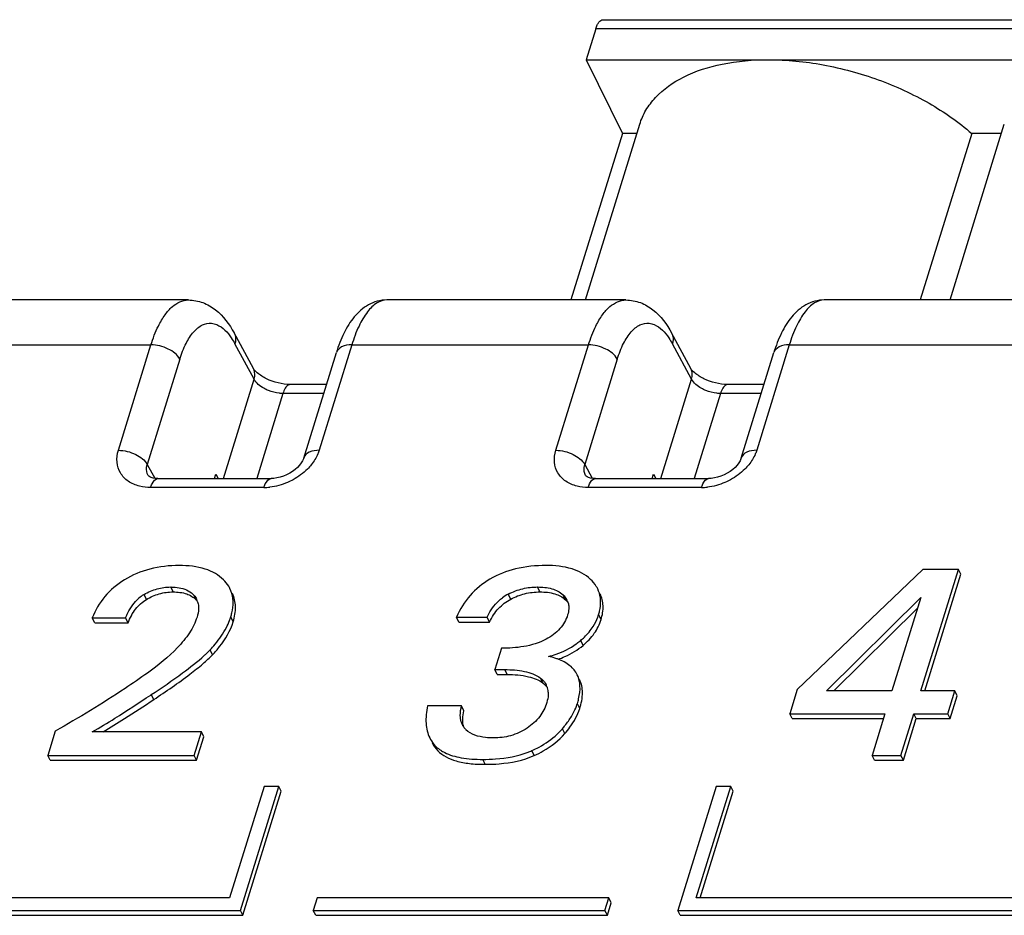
# Model space of a CAD drawing. Header units: millimetres. Extents: x 0 to 594, y 0 to 420.
# Tile 62 of 117: x 380.01 to 387.48, y 212.18 to 218.97. Entities that reach past the tile are written whole.
import ezdxf

# ---------------------------------------------------------------- set-up
doc = ezdxf.new("R2010")
doc.units = ezdxf.units.MM
doc.header["$LTSCALE"] = 32.67
doc.layers.get('0').update_dxf_attribs({"linetype": 'CONTINUOUS'})

msp = doc.modelspace()

# ---------------------------------------------------------------- linework, layer by layer
at = {"color": 7, "linetype": 'CONTINUOUS'}
for p, q in [((384.43408, 218.97055), (409.30273, 218.97055)), ((384.37917, 218.90244), (384.30655, 218.66744)), ((384.30655, 218.66744), (384.58109, 218.10799)), ((384.30655, 218.66744), (409.1752, 218.66744)), ((384.30098, 216.84598), (384.71257, 218.1779)), ((387.06416, 216.84598), (387.47576, 218.1779)), ((384.58109, 218.10799), (384.1911, 216.84598)), ((384.69097, 218.10799), (384.58109, 218.10799)), ((387.22893, 218.10799), (386.83894, 216.84598)), ((387.45415, 218.10799), (387.22893, 218.10799)), ((381.29139, 216.84598), (379.47999, 216.84598)), ((384.60721, 216.84598), (382.79581, 216.84598)), ((390.13358, 216.84598), (386.11163, 216.84598)), ((381.78414, 216.32691), (381.63828, 216.5958)), ((385.09996, 216.32691), (384.9541, 216.5958)), ((382.16607, 215.64769), (382.41298, 216.44668)), ((385.48189, 215.64769), (385.7288, 216.44668)), ((382.33833, 216.20512), (382.06329, 216.20512)), ((385.65415, 216.20512), (385.37911, 216.20512)), ((381.06072, 215.49254), (381.91912, 215.49254)), ((381.49033, 215.49254), (381.50021, 215.52449)), ((381.50021, 215.52449), (381.51815, 215.49254)), ((384.37654, 215.49254), (385.23494, 215.49254)), ((384.80615, 215.49254), (384.81603, 215.52449)), ((384.81603, 215.52449), (384.83397, 215.49254)), ((386.85904, 214.80374), (385.90552, 213.89255)), ((386.84343, 213.88273), (387.12805, 214.80374)), ((387.12805, 214.80374), (386.85904, 214.80374)), ((387.14635, 214.76644), (387.12805, 214.80374)), ((386.87326, 213.88273), (387.14635, 214.76644)), ((386.12762, 213.88273), (386.84284, 214.59067)), ((386.84284, 214.59067), (386.62407, 213.88273)), ((386.1836, 213.88273), (386.81817, 214.51083)), ((380.58142, 214.39823), (380.56311, 214.43553)), ((380.56311, 214.43553), (380.81596, 214.43553)), ((380.83426, 214.39823), (380.81596, 214.43553)), ((383.3418, 214.40412), (383.3235, 214.44142)), ((383.3235, 214.44142), (383.55556, 214.44142)), ((383.57386, 214.40412), (383.55556, 214.44142)), ((380.58142, 214.39823), (380.83426, 214.39823)), ((383.3418, 214.40412), (383.57386, 214.40412)), ((383.664, 214.20577), (383.61394, 214.04376)), ((383.63224, 214.00646), (383.61394, 214.04376)), ((383.61394, 214.04376), (383.69013, 214.04376)), ((383.63224, 214.00646), (383.70844, 214.00646)), ((385.90552, 213.89255), (385.84908, 213.70991)), ((381.00606, 213.85139), (381.0104, 213.85425)), ((386.62407, 213.88273), (386.12762, 213.88273)), ((387.10089, 213.88273), (386.84343, 213.88273)), ((387.04749, 213.70991), (387.10089, 213.88273)), ((387.06579, 213.67262), (387.1192, 213.84543)), ((387.1192, 213.84543), (387.10089, 213.88273)), ((383.36187, 213.76981), (383.10441, 213.76981)), ((383.38017, 213.73251), (383.36187, 213.76981)), ((385.86739, 213.67262), (385.84908, 213.70991)), ((385.84908, 213.70991), (386.57067, 213.70991)), ((385.86739, 213.67262), (386.55914, 213.67262)), ((386.57067, 213.70991), (386.47297, 213.39375)), ((386.69233, 213.39375), (386.79003, 213.70991)), ((386.71063, 213.35645), (386.80833, 213.67262)), ((386.80833, 213.67262), (386.79003, 213.70991)), ((386.79003, 213.70991), (387.04749, 213.70991)), ((386.80833, 213.67262), (387.06579, 213.67262)), ((387.06579, 213.67262), (387.04749, 213.70991)), ((380.28206, 213.57834), (380.22502, 213.39375)), ((381.3909, 213.57245), (380.5631, 213.57245)), ((381.33568, 213.39375), (381.3909, 213.57245)), ((381.35398, 213.35645), (381.4092, 213.53515)), ((381.4092, 213.53515), (381.3909, 213.57245)), ((380.24332, 213.35645), (380.22502, 213.39375)), ((380.22502, 213.39375), (381.33568, 213.39375)), ((381.35398, 213.35645), (381.33568, 213.39375)), ((386.49127, 213.35645), (386.47297, 213.39375)), ((386.47297, 213.39375), (386.69233, 213.39375)), ((386.71063, 213.35645), (386.69233, 213.39375)), ((380.24332, 213.35645), (381.35398, 213.35645)), ((386.49127, 213.35645), (386.71063, 213.35645)), ((381.86557, 213.15875), (381.60414, 212.31276)), ((381.68562, 212.21876), (381.9761, 213.15875)), ((381.9761, 213.15875), (381.86557, 213.15875)), ((381.9944, 213.12145), (381.9761, 213.15875)), ((385.29192, 213.15875), (385.00144, 212.21876)), ((385.14101, 212.31276), (385.40244, 213.15875)), ((385.40244, 213.15875), (385.29192, 213.15875)), ((385.42075, 213.12145), (385.40244, 213.15875)), ((381.70392, 212.18146), (381.9944, 213.12145)), ((385.17084, 212.31276), (385.42075, 213.12145)), ((381.60414, 212.31276), (377.23831, 212.31276)), ((382.2673, 212.31276), (382.23825, 212.21876)), ((384.47785, 212.31276), (382.2673, 212.31276)), ((384.4488, 212.21876), (384.47785, 212.31276)), ((384.4671, 212.18146), (384.49615, 212.27546)), ((384.49615, 212.27546), (384.47785, 212.31276)), ((392.65687, 212.31276), (385.14101, 212.31276)), ((377.09873, 212.21876), (381.68562, 212.21876)), ((377.11704, 212.18146), (381.70392, 212.18146)), ((381.70392, 212.18146), (381.68562, 212.21876)), ((382.25656, 212.18146), (382.23825, 212.21876)), ((382.23825, 212.21876), (384.4488, 212.21876)), ((382.25656, 212.18146), (384.4671, 212.18146)), ((384.4671, 212.18146), (384.4488, 212.21876)), ((385.01974, 212.18146), (385.00144, 212.21876)), ((385.00144, 212.21876), (392.73835, 212.21876)), ((385.01974, 212.18146), (392.75665, 212.18146))]:
    msp.add_line(p, q, dxfattribs=at)
at = {"color": 9, "linetype": 'CONTINUOUS'}
for p, q in [((409.24782, 218.90244), (384.37917, 218.90244)), ((382.79581, 216.84598), (382.79554, 216.84598)), ((386.11163, 216.84598), (386.11136, 216.84598)), ((379.21423, 216.50542), (381.00808, 216.50542)), ((380.76116, 215.70641), (381.00808, 216.50542)), ((381.7897, 216.24499), (381.64389, 216.51378)), ((382.53005, 216.50542), (382.28313, 215.70639)), ((382.53005, 216.50542), (384.3239, 216.50542)), ((384.07698, 215.70641), (384.3239, 216.50542)), ((385.10552, 216.24499), (384.95971, 216.51378)), ((385.84587, 216.50542), (385.59895, 215.70639)), ((385.84587, 216.50542), (389.85026, 216.50542)), ((381.22679, 216.39755), (380.97985, 215.59845)), ((384.54261, 216.39755), (384.29567, 215.59845)), ((381.55717, 215.49254), (381.7897, 216.24499)), ((384.87299, 215.49254), (385.10552, 216.24499)), ((382.00838, 216.13701), (381.80922, 215.49254)), ((382.31728, 216.13701), (382.00838, 216.13701)), ((385.3242, 216.13701), (385.12504, 215.49254)), ((385.6331, 216.13701), (385.3242, 216.13701)), ((380.97985, 215.59845), (381.03637, 215.49425)), ((384.29567, 215.59845), (384.35219, 215.49425)), ((381.86415, 215.42443), (381.00585, 215.42443)), ((385.17997, 215.42443), (384.32167, 215.42443)), ((381.17578, 214.6329), (381.15748, 214.6702)), ((383.95629, 214.6329), (383.93798, 214.6702)), ((380.97366, 214.57567), (380.95536, 214.61297)), ((381.35227, 214.56982), (381.33397, 214.60711)), ((383.73427, 214.57858), (383.71597, 214.61588)), ((384.14936, 214.57399), (384.13106, 214.61129)), ((381.63101, 214.40609), (381.6127, 214.44338)), ((384.41928, 214.42376), (384.40097, 214.46106)), ((384.28325, 214.22762), (384.26495, 214.26491)), ((381.47427, 214.15669), (381.45597, 214.19398)), ((383.70844, 214.00646), (383.69013, 214.04376)), ((383.97935, 213.94165), (383.96105, 213.97895)), ((381.0287, 213.81696), (381.0104, 213.85425)), ((384.25786, 213.74822), (384.23955, 213.78552)), ((384.14461, 213.55891), (384.12631, 213.5962)), ((383.18135, 213.42911), (383.16305, 213.46641)), ((383.91195, 213.39237), (383.89365, 213.42967)), ((383.54088, 213.32601), (383.52258, 213.36331))]:
    msp.add_line(p, q, dxfattribs=at)
at = {"color": 7, "linetype": 'CONTINUOUS'}
for points in [[(382.1661, 215.64778), (382.16368, 215.64083), (382.1569, 215.62621), (382.14716, 215.61027), (382.13453, 215.59375), (382.11913, 215.57723), (382.1012, 215.56116), (382.08107, 215.54605), (382.05919, 215.53234), (382.03583, 215.52025), (382.01147, 215.5101), (381.98675, 215.50217), (381.96221, 215.49659), (381.93845, 215.49339), (381.91911, 215.49255)], [(385.48192, 215.64778), (385.4795, 215.64083), (385.47272, 215.62621), (385.46298, 215.61027), (385.45035, 215.59375), (385.43495, 215.57723), (385.41702, 215.56116), (385.39689, 215.54605), (385.37501, 215.53234), (385.35165, 215.52025), (385.32729, 215.5101), (385.30257, 215.50217), (385.27803, 215.49659), (385.25427, 215.49339), (385.23493, 215.49255)], [(381.06069, 215.49254), (381.04045, 215.49359), (381.02331, 215.49637), (381.0091, 215.50045), (380.99833, 215.50519), (380.99137, 215.50963), (380.98803, 215.51261), (380.98666, 215.51428), (380.98652, 215.51449)], [(384.37651, 215.49254), (384.35627, 215.49359), (384.33913, 215.49637), (384.32492, 215.50045), (384.31415, 215.50519), (384.30719, 215.50963), (384.30385, 215.51261), (384.30248, 215.51428), (384.30234, 215.51449)]]:
    msp.add_lwpolyline(points, dxfattribs=at)
at = {"color": 9, "linetype": 'CONTINUOUS'}
for centre in [(381.86371, 215.83275), (385.17953, 215.83275)]:
    msp.add_arc(centre, 0.40832, 270.062364, 276.446808, dxfattribs=at)
at = {"color": 7, "linetype": 'CONTINUOUS'}
for centre, radius, start, end in [((381.11024, 214.35694), 0.29923, 122.038117, 130.359913), ((381.10963, 214.35799), 0.29802, 121.175216, 122.04589), ((381.23796, 214.46912), 0.15234, 41.373948, 42.840952), ((381.23313, 214.51776), 0.13476, 17.262903, 26.102816), ((383.87375, 214.31805), 0.33704, 117.913859, 126.710223), ((384.04862, 214.51482), 0.12627, 26.11766, 30.295441), ((384.05021, 214.5156), 0.12449, 16.540883, 26.114758), ((381.12141, 214.59857), 0.51532, 332.80275, 339.340262), ((381.16126, 214.58301), 0.47255, 339.400811, 342.81375), ((384.03914, 214.57357), 0.37896, 327.821042, 339.660573), ((384.04289, 214.5717), 0.37478, 339.729966, 342.83016), ((383.9021, 214.69702), 0.56425, 309.092977, 310.020636), ((380.94493, 214.6812), 0.70607, 315.261931, 316.36731), ((383.9046, 214.69392), 0.56027, 305.550155, 309.094556), ((383.93673, 213.70271), 0.44857, 69.482526, 70.923732), ((383.88541, 213.8678), 0.13328, 26.15728, 28.13423), ((383.88527, 213.86783), 0.13339, 17.100655, 26.121012), ((383.87621, 213.86517), 0.14283, 7.920796, 17.049128), ((383.86295, 213.86328), 0.15623, 3.188038, 7.939543), ((383.90633, 213.88864), 0.34881, 339.720781, 342.804778), ((383.48979, 213.6856), 0.13573, 206.116036, 214.892433), ((383.49432, 213.68896), 0.14136, 214.944095, 225.626883), ((383.72975, 213.93478), 0.52143, 317.809995, 319.509922), ((383.3331, 213.63102), 0.23669, 206.133114, 218.997536), ((383.71615, 213.94735), 0.53995, 313.324767, 317.790928), ((383.35277, 213.59473), 0.23836, 206.205138, 224.014218), ((383.3352, 213.63305), 0.23959, 219.05829, 224.068618), ((383.64546, 213.98882), 0.61176, 291.126948, 293.935001)]:
    msp.add_arc(centre, radius, start, end, dxfattribs=at)
for points, knots in [([(384.37917, 218.90244), (384.38219, 218.91221), (384.38896, 218.92986), (384.40364, 218.95596), (384.42229, 218.97055), (384.43408, 218.97054)], [0, 0, 0, 0, 0.3353987, 0.6132353, 1, 1, 1, 1]), ([(384.71259, 218.17789), (384.72402, 218.21483), (384.75635, 218.28751), (384.85783, 218.42141), (385.05254, 218.55576), (385.34955, 218.64871), (385.57072, 218.66744), (385.68814, 218.66744)], [0, 0, 0, 0, 0.0999058, 0.2033292, 0.4308532, 0.6965947, 1, 1, 1, 1]), ([(385.68814, 218.66744), (385.82673, 218.66744), (386.10994, 218.63915), (386.52135, 218.5269), (386.90314, 218.35236), (387.12986, 218.19509), (387.22893, 218.10799)], [0, 0, 0, 0, 0.2490008, 0.5081175, 0.7629946, 1, 1, 1, 1]), ([(381.29189, 216.84575), (381.32913, 216.84557), (381.40373, 216.83198), (381.53377, 216.75501), (381.60253, 216.66169), (381.63828, 216.59574)], [0, 0, 0, 0, 0.2501097, 0.4961772, 1, 1, 1, 1]), ([(382.79535, 216.84593), (382.74717, 216.84567), (382.65098, 216.81916), (382.54223, 216.72127), (382.46493, 216.59325), (382.42876, 216.49772), (382.41298, 216.44667)], [0, 0, 0, 0, 0.2451228, 0.4824594, 0.728142, 1, 1, 1, 1]), ([(384.60771, 216.84575), (384.64495, 216.84557), (384.71955, 216.83198), (384.84959, 216.75501), (384.91835, 216.66169), (384.9541, 216.59574)], [0, 0, 0, 0, 0.2501097, 0.4961772, 1, 1, 1, 1]), ([(386.11116, 216.84593), (386.06299, 216.84567), (385.9668, 216.81916), (385.85805, 216.72127), (385.78075, 216.59325), (385.74458, 216.49772), (385.7288, 216.44667)], [0, 0, 0, 0, 0.2451228, 0.4824594, 0.728142, 1, 1, 1, 1]), ([(382.06329, 216.20512), (382.00142, 216.20512), (381.91063, 216.22833), (381.82235, 216.28343), (381.79124, 216.31383), (381.78414, 216.32691)], [0, 0, 0, 0, 0.5937083, 0.8571338, 1, 1, 1, 1]), ([(385.37911, 216.20512), (385.31724, 216.20512), (385.22645, 216.22833), (385.13816, 216.28343), (385.10706, 216.31383), (385.09996, 216.32691)], [0, 0, 0, 0, 0.5937083, 0.8571338, 1, 1, 1, 1]), ([(381.22286, 214.83319), (381.14759, 214.83319), (381.00187, 214.81783), (380.86605, 214.76082), (380.80703, 214.7242)], [0, 0, 0, 0, 0.5201094, 1, 1, 1, 1]), ([(381.55778, 214.72518), (381.53938, 214.74337), (381.49602, 214.77615), (381.385, 214.82379), (381.28914, 214.83319), (381.22286, 214.83319)], [0, 0, 0, 0, 0.2156354, 0.4474518, 1, 1, 1, 1]), ([(384.00221, 214.83319), (383.92463, 214.83319), (383.77672, 214.81879), (383.63729, 214.76457), (383.5775, 214.72911)], [0, 0, 0, 0, 0.5274002, 1, 1, 1, 1]), ([(384.33919, 214.72813), (384.30014, 214.76478), (384.1895, 214.82212), (384.06843, 214.83319), (384.00221, 214.83319)], [0, 0, 0, 0, 0.4470789, 1, 1, 1, 1]), ([(380.80703, 214.7242), (380.75164, 214.68984), (380.65108, 214.60707), (380.58517, 214.49411), (380.56311, 214.43553)], [0, 0, 0, 0, 0.5101134, 1, 1, 1, 1]), ([(381.60669, 214.65816), (381.60371, 214.66422), (381.59039, 214.68858), (381.5727, 214.71044), (381.55778, 214.72518)], [0, 0, 0, 0, 0.2436998, 1, 1, 1, 1]), ([(383.5775, 214.72911), (383.52164, 214.69599), (383.41879, 214.61309), (383.3491, 214.50078), (383.3235, 214.44142)], [0, 0, 0, 0, 0.5011391, 1, 1, 1, 1]), ([(384.39377, 214.65581), (384.39055, 214.66237), (384.37586, 214.68891), (384.35595, 214.7124), (384.33919, 214.72813)], [0, 0, 0, 0, 0.2411712, 1, 1, 1, 1]), ([(380.95536, 214.61297), (380.98624, 214.63166), (381.05177, 214.66085), (381.12288, 214.6702), (381.15748, 214.6702)], [0, 0, 0, 0, 0.5105667, 1, 1, 1, 1]), ([(380.97366, 214.57567), (381.00391, 214.59398), (381.0693, 214.62333), (381.14044, 214.6329), (381.17578, 214.6329)], [0, 0, 0, 0, 0.5000646, 1, 1, 1, 1]), ([(381.15748, 214.6702), (381.16419, 214.6702), (381.19029, 214.66962), (381.21641, 214.66648), (381.23532, 214.6621)], [0, 0, 0, 0, 0.2567543, 1, 1, 1, 1]), ([(381.17578, 214.6329), (381.21041, 214.6329), (381.274, 214.62654), (381.33059, 214.59327), (381.34966, 214.57271)], [0, 0, 0, 0, 0.5525572, 1, 1, 1, 1]), ([(381.23532, 214.6621), (381.25465, 214.65763), (381.29114, 214.64484), (381.32189, 214.62083), (381.33397, 214.60711)], [0, 0, 0, 0, 0.5205776, 1, 1, 1, 1]), ([(381.63044, 214.55696), (381.63026, 214.56596), (381.62792, 214.6007), (381.61805, 214.635), (381.60669, 214.65816)], [0, 0, 0, 0, 0.2587308, 1, 1, 1, 1]), ([(383.71597, 214.61588), (383.75063, 214.63424), (383.82333, 214.66182), (383.90044, 214.6702), (383.93798, 214.6702)], [0, 0, 0, 0, 0.5109474, 1, 1, 1, 1]), ([(383.73427, 214.57858), (383.76768, 214.59628), (383.84017, 214.62419), (383.91732, 214.6329), (383.95629, 214.6329)], [0, 0, 0, 0, 0.4925082, 1, 1, 1, 1]), ([(383.93798, 214.6702), (383.97426, 214.6702), (384.04317, 214.66453), (384.10752, 214.63323), (384.13106, 214.61129)], [0, 0, 0, 0, 0.529857, 1, 1, 1, 1]), ([(383.95629, 214.6329), (383.99434, 214.6329), (384.06351, 214.62695), (384.12711, 214.59474), (384.14936, 214.57399)], [0, 0, 0, 0, 0.5557205, 1, 1, 1, 1]), ([(384.41625, 214.5644), (384.41597, 214.57247), (384.41338, 214.60389), (384.4041, 214.63477), (384.39377, 214.65581)], [0, 0, 0, 0, 0.2560981, 1, 1, 1, 1]), ([(380.81596, 214.43553), (380.82105, 214.4489), (380.84473, 214.50431), (380.88139, 214.55513), (380.91646, 214.58495)], [0, 0, 0, 0, 0.237122, 1, 1, 1, 1]), ([(380.83426, 214.39823), (380.84843, 214.43545), (380.88422, 214.50437), (380.94244, 214.55679), (380.97366, 214.57567)], [0, 0, 0, 0, 0.521861, 1, 1, 1, 1]), ([(381.63101, 214.40609), (381.64253, 214.44339), (381.6564, 214.51654), (381.63994, 214.5904), (381.62499, 214.62086)], [0, 0, 0, 0, 0.5350138, 1, 1, 1, 1]), ([(383.55556, 214.44142), (383.56204, 214.45489), (383.5916, 214.51028), (383.6339, 214.55962), (383.67228, 214.58825)], [0, 0, 0, 0, 0.2379923, 1, 1, 1, 1]), ([(383.57386, 214.40412), (383.59191, 214.44163), (383.63574, 214.51023), (383.70031, 214.56059), (383.73427, 214.57858)], [0, 0, 0, 0, 0.5199846, 1, 1, 1, 1]), ([(384.40097, 214.46106), (384.40373, 214.46998), (384.41291, 214.50365), (384.41713, 214.53885), (384.41625, 214.5644)], [0, 0, 0, 0, 0.267565, 1, 1, 1, 1]), ([(384.41928, 214.42376), (384.42962, 214.45724), (384.44161, 214.52384), (384.4258, 214.59054), (384.41207, 214.61852)], [0, 0, 0, 0, 0.5293126, 1, 1, 1, 1]), ([(381.36804, 214.52471), (381.36856, 214.51794), (381.36898, 214.48977), (381.36324, 214.46179), (381.35694, 214.44142)], [0, 0, 0, 0, 0.2415457, 1, 1, 1, 1]), ([(381.6127, 214.44338), (381.61575, 214.45325), (381.62593, 214.49026), (381.631, 214.52889), (381.63044, 214.55696)], [0, 0, 0, 0, 0.2688993, 1, 1, 1, 1]), ([(384.17476, 214.51843), (384.17493, 214.51357), (384.17462, 214.4935), (384.17048, 214.47361), (384.166, 214.45909)], [0, 0, 0, 0, 0.2423176, 1, 1, 1, 1]), ([(381.35694, 214.44142), (381.34393, 214.3993), (381.30121, 214.31662), (381.17829, 214.16922), (381.06252, 214.0762), (380.98139, 214.01824)], [0, 0, 0, 0, 0.2304625, 0.4787652, 1, 1, 1, 1]), ([(384.166, 214.45909), (384.15426, 214.42112), (384.11153, 214.34517), (384.04159, 214.29447), (384.00243, 214.27352)], [0, 0, 0, 0, 0.472277, 1, 1, 1, 1]), ([(384.28325, 214.22762), (384.31505, 214.25432), (384.37144, 214.31315), (384.40779, 214.3866), (384.41928, 214.42376)], [0, 0, 0, 0, 0.516351, 1, 1, 1, 1]), ([(381.45597, 214.19398), (381.46899, 214.20764), (381.51581, 214.2596), (381.55645, 214.31756), (381.57975, 214.36304)], [0, 0, 0, 0, 0.2696764, 1, 1, 1, 1]), ([(381.47427, 214.15669), (381.49316, 214.1765), (381.55825, 214.25042), (381.60996, 214.33799), (381.63101, 214.40609)], [0, 0, 0, 0, 0.2774931, 1, 1, 1, 1]), ([(384.26495, 214.26491), (384.27453, 214.27296), (384.31007, 214.30483), (384.34114, 214.34192), (384.35988, 214.37175)], [0, 0, 0, 0, 0.2620711, 1, 1, 1, 1]), ([(384.00243, 214.27352), (383.95023, 214.24557), (383.83651, 214.21285), (383.72064, 214.20577), (383.664, 214.20577)], [0, 0, 0, 0, 0.5110986, 1, 1, 1, 1]), ([(384.02126, 214.14391), (384.04071, 214.14873), (384.11435, 214.17018), (384.18425, 214.20515), (384.23035, 214.23809)], [0, 0, 0, 0, 0.2612982, 1, 1, 1, 1]), ([(384.09373, 214.12237), (384.11142, 214.12833), (384.17913, 214.15433), (384.24203, 214.193), (384.28325, 214.22762)], [0, 0, 0, 0, 0.2575697, 1, 1, 1, 1]), ([(381.0104, 213.85425), (381.0907, 213.90718), (381.22814, 214.00126), (381.3599, 214.10374), (381.41192, 214.15117)], [0, 0, 0, 0, 0.5773993, 1, 1, 1, 1]), ([(381.0287, 213.81696), (381.12212, 213.87854), (381.24946, 213.96559), (381.39593, 214.082), (381.45151, 214.1328), (381.47427, 214.15669)], [0, 0, 0, 0, 0.5982152, 0.8236003, 1, 1, 1, 1]), ([(381.41192, 214.15117), (381.41502, 214.154), (381.42674, 214.1648), (381.43821, 214.17587), (381.44648, 214.18422)], [0, 0, 0, 0, 0.2631632, 1, 1, 1, 1]), ([(384.08333, 214.12664), (384.07847, 214.12832), (384.05806, 214.13501), (384.03723, 214.1404), (384.02126, 214.14391)], [0, 0, 0, 0, 0.239128, 1, 1, 1, 1]), ([(384.23846, 214.00521), (384.22555, 214.0315), (384.18339, 214.08183), (384.12578, 214.1109), (384.09395, 214.12282)], [0, 0, 0, 0, 0.4628871, 1, 1, 1, 1]), ([(383.69013, 214.04376), (383.73956, 214.04376), (383.83327, 214.03819), (383.92581, 214.00618), (383.96105, 213.97895)], [0, 0, 0, 0, 0.5260125, 1, 1, 1, 1]), ([(380.98139, 214.01824), (380.92559, 213.97839), (380.6988, 213.82194), (380.46271, 213.67921), (380.28206, 213.57834)], [0, 0, 0, 0, 0.2489329, 1, 1, 1, 1]), ([(383.70844, 214.00646), (383.76246, 214.00646), (383.85666, 214.00058), (383.94771, 213.9661), (383.97935, 213.94165)], [0, 0, 0, 0, 0.5746423, 1, 1, 1, 1]), ([(383.96105, 213.97895), (383.96538, 213.9756), (383.98174, 213.96182), (383.99543, 213.94469), (384.00294, 213.93065)], [0, 0, 0, 0, 0.2559171, 1, 1, 1, 1]), ([(384.2595, 213.92088), (384.25908, 213.9285), (384.25627, 213.95744), (384.24791, 213.98595), (384.23846, 214.00521)], [0, 0, 0, 0, 0.2622781, 1, 1, 1, 1]), ([(384.25786, 213.74822), (384.27, 213.78751), (384.28567, 213.8616), (384.2715, 213.93788), (384.25676, 213.96791)], [0, 0, 0, 0, 0.5514234, 1, 1, 1, 1]), ([(383.97935, 213.94165), (383.98267, 213.93909), (383.99506, 213.92885), (384.00602, 213.91682), (384.01281, 213.90709)], [0, 0, 0, 0, 0.2610783, 1, 1, 1, 1]), ([(384.23955, 213.78552), (384.24329, 213.79762), (384.25538, 213.84167), (384.2613, 213.88786), (384.2595, 213.92088)], [0, 0, 0, 0, 0.2769079, 1, 1, 1, 1]), ([(380.5631, 213.57245), (380.62138, 213.60439), (380.76951, 213.69692), (380.91583, 213.79194), (381.00606, 213.85139)], [0, 0, 0, 0, 0.38081, 1, 1, 1, 1]), ([(380.64598, 213.57242), (380.70006, 213.60477), (380.82815, 213.68554), (380.95491, 213.76832), (381.0287, 213.81696)], [0, 0, 0, 0, 0.4162561, 1, 1, 1, 1]), ([(384.01894, 213.87197), (384.01929, 213.86564), (384.01925, 213.83937), (384.01378, 213.81334), (384.00791, 213.79436)], [0, 0, 0, 0, 0.2418289, 1, 1, 1, 1]), ([(383.10441, 213.76981), (383.09534, 213.72564), (383.08577, 213.64294), (383.10422, 213.56018), (383.12061, 213.52677)], [0, 0, 0, 0, 0.5478386, 1, 1, 1, 1]), ([(383.35399, 213.67287), (383.35294, 213.68068), (383.35074, 213.71323), (383.35587, 213.74589), (383.36187, 213.76981)], [0, 0, 0, 0, 0.2421327, 1, 1, 1, 1]), ([(384.00791, 213.79436), (383.99631, 213.7568), (383.95839, 213.68089), (383.8953, 213.62405), (383.85894, 213.59994)], [0, 0, 0, 0, 0.47396, 1, 1, 1, 1]), ([(384.14461, 213.55891), (384.15822, 213.57484), (384.20417, 213.63238), (384.24226, 213.69775), (384.25786, 213.74822)], [0, 0, 0, 0, 0.2839901, 1, 1, 1, 1]), ([(384.19493, 213.68944), (384.19893, 213.69599), (384.2136, 213.72115), (384.2261, 213.74762), (384.23352, 213.76774)], [0, 0, 0, 0, 0.2634925, 1, 1, 1, 1]), ([(383.37083, 213.65166), (383.37053, 213.65791), (383.37047, 213.68513), (383.37508, 213.71221), (383.38017, 213.73251)], [0, 0, 0, 0, 0.2299261, 1, 1, 1, 1]), ([(384.12631, 213.5962), (384.13298, 213.60402), (384.15757, 213.63378), (384.18016, 213.66526), (384.19493, 213.68944)], [0, 0, 0, 0, 0.2660734, 1, 1, 1, 1]), ([(383.37843, 213.60798), (383.37734, 213.61138), (383.37334, 213.62564), (383.37138, 213.64044), (383.37083, 213.65166)], [0, 0, 0, 0, 0.2411678, 1, 1, 1, 1]), ([(383.60296, 213.5263), (383.58303, 213.5263), (383.51101, 213.52916), (383.43332, 213.55083), (383.39546, 213.58792)], [0, 0, 0, 0, 0.2733952, 1, 1, 1, 1]), ([(383.85894, 213.59994), (383.82073, 213.57461), (383.7373, 213.53671), (383.64691, 213.5263), (383.60296, 213.5263)], [0, 0, 0, 0, 0.5105334, 1, 1, 1, 1]), ([(383.89365, 213.42967), (383.91243, 213.43801), (383.98149, 213.47161), (384.04571, 213.51592), (384.08663, 213.55454)], [0, 0, 0, 0, 0.2675626, 1, 1, 1, 1]), ([(383.91195, 213.39237), (383.93572, 213.40293), (384.02145, 213.44556), (384.09929, 213.50582), (384.14461, 213.55891)], [0, 0, 0, 0, 0.2714627, 1, 1, 1, 1]), ([(383.19443, 213.43933), (383.19747, 213.43713), (383.21019, 213.42835), (383.22366, 213.42066), (383.23411, 213.41541)], [0, 0, 0, 0, 0.2429072, 1, 1, 1, 1]), ([(383.18135, 213.42911), (383.21838, 213.39085), (383.30183, 213.35146), (383.42664, 213.32942), (383.50086, 213.32601), (383.54088, 213.32601)], [0, 0, 0, 0, 0.4186553, 0.6853166, 1, 1, 1, 1]), ([(383.23411, 213.41541), (383.27285, 213.39596), (383.36909, 213.36901), (383.46759, 213.36331), (383.52258, 213.36331)], [0, 0, 0, 0, 0.4407863, 1, 1, 1, 1]), ([(383.52258, 213.36331), (383.55512, 213.36331), (383.67117, 213.36714), (383.78788, 213.38799), (383.86596, 213.41818)], [0, 0, 0, 0, 0.2799073, 1, 1, 1, 1]), ([(383.54088, 213.32601), (383.57656, 213.32601), (383.70238, 213.33055), (383.8293, 213.35566), (383.91195, 213.39237)], [0, 0, 0, 0, 0.2828885, 1, 1, 1, 1])]:
    msp.add_open_spline(points, degree=3, knots=knots, dxfattribs=at)
at = {"color": 9, "linetype": 'CONTINUOUS'}
for points, knots in [([(381.00808, 216.50542), (381.02321, 216.55437), (381.0529, 216.6334), (381.10948, 216.73068), (381.17673, 216.81028), (381.24757, 216.84592), (381.29138, 216.84596)], [0, 0, 0, 0, 0.3291606, 0.5399356, 0.7185514, 1, 1, 1, 1]), ([(382.79555, 216.84596), (382.7696, 216.84588), (382.71107, 216.82518), (382.64022, 216.75137), (382.57752, 216.64176), (382.54512, 216.5542), (382.53005, 216.50542)], [0, 0, 0, 0, 0.1712244, 0.3864097, 0.6631524, 1, 1, 1, 1]), ([(384.3239, 216.50542), (384.33903, 216.55437), (384.36872, 216.6334), (384.42529, 216.73068), (384.49255, 216.81028), (384.56339, 216.84592), (384.6072, 216.84596)], [0, 0, 0, 0, 0.3291606, 0.5399356, 0.7185514, 1, 1, 1, 1]), ([(386.11137, 216.84596), (386.08542, 216.84588), (386.02689, 216.82518), (385.95604, 216.75137), (385.89333, 216.64176), (385.86094, 216.5542), (385.84587, 216.50542)], [0, 0, 0, 0, 0.1712244, 0.3864097, 0.6631524, 1, 1, 1, 1]), ([(381.22679, 216.39755), (381.23942, 216.43838), (381.26736, 216.51156), (381.32377, 216.602), (381.39077, 216.66048), (381.44425, 216.67161), (381.46775, 216.66924)], [0, 0, 0, 0, 0.330298, 0.6020717, 0.8175326, 1, 1, 1, 1]), ([(381.46775, 216.66924), (381.48106, 216.6679), (381.5431, 216.65101), (381.58902, 216.59967), (381.61692, 216.55841)], [0, 0, 0, 0, 0.2117099, 1, 1, 1, 1]), ([(384.54261, 216.39755), (384.55524, 216.43838), (384.58317, 216.51156), (384.63959, 216.602), (384.70659, 216.66048), (384.76007, 216.67161), (384.78357, 216.66924)], [0, 0, 0, 0, 0.330298, 0.6020717, 0.8175326, 1, 1, 1, 1]), ([(384.78357, 216.66924), (384.79688, 216.6679), (384.85892, 216.65101), (384.90484, 216.59967), (384.93274, 216.55841)], [0, 0, 0, 0, 0.2117099, 1, 1, 1, 1]), ([(381.6383, 216.59575), (381.64147, 216.5899), (381.65207, 216.56398), (381.65007, 216.53407), (381.64383, 216.51388)], [0, 0, 0, 0, 0.2394951, 1, 1, 1, 1]), ([(384.95412, 216.59575), (384.95729, 216.5899), (384.96789, 216.56398), (384.96589, 216.53407), (384.95965, 216.51388)], [0, 0, 0, 0, 0.2394951, 1, 1, 1, 1]), ([(381.22676, 216.39744), (381.20821, 216.43163), (381.13595, 216.48475), (381.05285, 216.50542), (381.00808, 216.50542)], [0, 0, 0, 0, 0.4648773, 1, 1, 1, 1]), ([(382.53005, 216.50542), (382.50378, 216.50542), (382.45684, 216.50006), (382.41875, 216.46534), (382.41298, 216.44668)], [0, 0, 0, 0, 0.5735367, 1, 1, 1, 1]), ([(384.54258, 216.39744), (384.52403, 216.43163), (384.45177, 216.48475), (384.36867, 216.50542), (384.3239, 216.50542)], [0, 0, 0, 0, 0.4648773, 1, 1, 1, 1]), ([(385.84587, 216.50542), (385.8196, 216.50542), (385.77266, 216.50006), (385.73457, 216.46534), (385.7288, 216.44668)], [0, 0, 0, 0, 0.5735367, 1, 1, 1, 1]), ([(381.7897, 216.24499), (381.7919, 216.25212), (381.79806, 216.27918), (381.79382, 216.30906), (381.78414, 216.32691)], [0, 0, 0, 0, 0.2687751, 1, 1, 1, 1]), ([(385.10552, 216.24499), (385.10772, 216.25212), (385.11388, 216.27918), (385.10964, 216.30906), (385.09996, 216.32691)], [0, 0, 0, 0, 0.2687751, 1, 1, 1, 1]), ([(381.89851, 216.15915), (381.88635, 216.16405), (381.84455, 216.1841), (381.80568, 216.21552), (381.7897, 216.24499)], [0, 0, 0, 0, 0.2811122, 1, 1, 1, 1]), ([(382.06329, 216.20511), (382.05786, 216.20511), (382.04181, 216.19973), (382.02208, 216.17451), (382.01271, 216.15102), (382.00838, 216.13701)], [0, 0, 0, 0, 0.1767111, 0.5221725, 1, 1, 1, 1]), ([(385.21433, 216.15915), (385.20217, 216.16405), (385.16037, 216.1841), (385.1215, 216.21552), (385.10552, 216.24499)], [0, 0, 0, 0, 0.2811122, 1, 1, 1, 1]), ([(385.3791, 216.20511), (385.37368, 216.20511), (385.35763, 216.19973), (385.3379, 216.17451), (385.32853, 216.15102), (385.3242, 216.13701)], [0, 0, 0, 0, 0.1767111, 0.5221725, 1, 1, 1, 1]), ([(382.00838, 216.13701), (381.99935, 216.13701), (381.96189, 216.1391), (381.92491, 216.14851), (381.89851, 216.15915)], [0, 0, 0, 0, 0.2408395, 1, 1, 1, 1]), ([(385.3242, 216.13701), (385.31517, 216.13701), (385.27771, 216.1391), (385.24073, 216.14851), (385.21433, 216.15915)], [0, 0, 0, 0, 0.2408395, 1, 1, 1, 1]), ([(380.92219, 215.43425), (380.89162, 215.44179), (380.83455, 215.46546), (380.7709, 215.53113), (380.74408, 215.61753), (380.7522, 215.67742), (380.76116, 215.70641)], [0, 0, 0, 0, 0.2648562, 0.5066095, 0.7447902, 1, 1, 1, 1]), ([(380.76117, 215.70643), (380.8061, 215.70644), (380.88922, 215.68569), (380.96137, 215.63251), (380.97985, 215.59845)], [0, 0, 0, 0, 0.536917, 1, 1, 1, 1]), ([(382.28314, 215.70643), (382.25756, 215.70643), (382.21091, 215.70122), (382.17214, 215.66697), (382.16611, 215.64771)], [0, 0, 0, 0, 0.5590609, 1, 1, 1, 1]), ([(382.28313, 215.70639), (382.2802, 215.6969), (382.26565, 215.65769), (382.24314, 215.62165), (382.22319, 215.59685)], [0, 0, 0, 0, 0.2378989, 1, 1, 1, 1]), ([(384.23801, 215.43425), (384.20744, 215.44179), (384.15037, 215.46546), (384.08672, 215.53113), (384.0599, 215.61753), (384.06802, 215.67742), (384.07698, 215.70641)], [0, 0, 0, 0, 0.2648562, 0.5066095, 0.7447902, 1, 1, 1, 1]), ([(384.07699, 215.70643), (384.12192, 215.70644), (384.20504, 215.68569), (384.27719, 215.63251), (384.29567, 215.59845)], [0, 0, 0, 0, 0.536917, 1, 1, 1, 1]), ([(385.59896, 215.70643), (385.57338, 215.70643), (385.52673, 215.70122), (385.48796, 215.66697), (385.48193, 215.64771)], [0, 0, 0, 0, 0.5590609, 1, 1, 1, 1]), ([(385.59895, 215.70639), (385.59602, 215.6969), (385.58147, 215.65769), (385.55896, 215.62165), (385.539, 215.59685)], [0, 0, 0, 0, 0.2378989, 1, 1, 1, 1]), ([(380.98628, 215.51508), (380.97648, 215.5334), (380.97156, 215.56363), (380.97764, 215.59128), (380.97985, 215.59845)], [0, 0, 0, 0, 0.7347769, 1, 1, 1, 1]), ([(382.22319, 215.59685), (382.21406, 215.58551), (382.17389, 215.54092), (382.12465, 215.50474), (382.08478, 215.48303)], [0, 0, 0, 0, 0.2428196, 1, 1, 1, 1]), ([(384.3021, 215.51508), (384.2923, 215.5334), (384.28738, 215.56363), (384.29346, 215.59128), (384.29567, 215.59845)], [0, 0, 0, 0, 0.7347769, 1, 1, 1, 1]), ([(385.539, 215.59685), (385.52988, 215.58551), (385.48971, 215.54092), (385.44047, 215.50474), (385.4006, 215.48303)], [0, 0, 0, 0, 0.2428196, 1, 1, 1, 1]), ([(381.00581, 215.42443), (381.00864, 215.43359), (381.01815, 215.46021), (381.04042, 215.49258), (381.06066, 215.49251)], [0, 0, 0, 0, 0.3211755, 1, 1, 1, 1]), ([(381.86421, 215.42444), (381.86704, 215.43359), (381.87655, 215.46022), (381.89884, 215.4926), (381.91908, 215.49252)], [0, 0, 0, 0, 0.3212139, 1, 1, 1, 1]), ([(382.08478, 215.48303), (382.07105, 215.47556), (382.01569, 215.44866), (381.95517, 215.43212), (381.90956, 215.42702)], [0, 0, 0, 0, 0.2540118, 1, 1, 1, 1]), ([(384.32163, 215.42443), (384.32446, 215.43359), (384.33397, 215.46021), (384.35624, 215.49258), (384.37648, 215.49251)], [0, 0, 0, 0, 0.3211755, 1, 1, 1, 1]), ([(385.18003, 215.42444), (385.18286, 215.43359), (385.19237, 215.46022), (385.21466, 215.4926), (385.2349, 215.49252)], [0, 0, 0, 0, 0.3212139, 1, 1, 1, 1]), ([(385.4006, 215.48303), (385.38687, 215.47556), (385.33151, 215.44866), (385.27099, 215.43212), (385.22538, 215.42702)], [0, 0, 0, 0, 0.2540118, 1, 1, 1, 1])]:
    msp.add_open_spline(points, degree=3, knots=knots, dxfattribs=at)
for points in [[(381.61692, 216.55841), (381.62666, 216.54401), (381.63561, 216.52906), (381.64389, 216.51378)], [(384.93274, 216.55841), (384.94248, 216.54401), (384.95142, 216.52906), (384.95971, 216.51378)], [(381.00585, 215.42443), (380.97777, 215.42443), (380.94945, 215.42752), (380.92219, 215.43425)], [(384.32167, 215.42443), (384.29359, 215.42443), (384.26527, 215.42752), (384.23801, 215.43425)]]:
    msp.add_open_spline(points, degree=3, dxfattribs=at)
at = {"color": 7, "linetype": 'CONTINUOUS'}
for points in [[(381.33397, 214.60711), (381.34195, 214.59806), (381.34883, 214.58788), (381.35415, 214.57705)], [(381.36182, 214.55775), (381.36515, 214.54705), (381.36718, 214.53588), (381.36804, 214.52471)], [(384.13106, 214.61129), (384.14135, 214.60169), (384.15054, 214.59066), (384.15764, 214.57851)], [(384.14936, 214.57399), (384.15681, 214.56705), (384.16367, 214.55938), (384.16957, 214.55108)], [(384.16955, 214.55105), (384.17268, 214.54049), (384.17437, 214.52943), (384.17476, 214.51843)], [(383.36792, 213.62586), (383.36072, 213.64053), (383.35617, 213.65667), (383.35399, 213.67287)], [(383.16305, 213.46641), (383.17266, 213.45648), (383.18324, 213.44743), (383.19443, 213.43933)]]:
    msp.add_open_spline(points, degree=3, dxfattribs=at)

doc.saveas('drawing.dxf')
